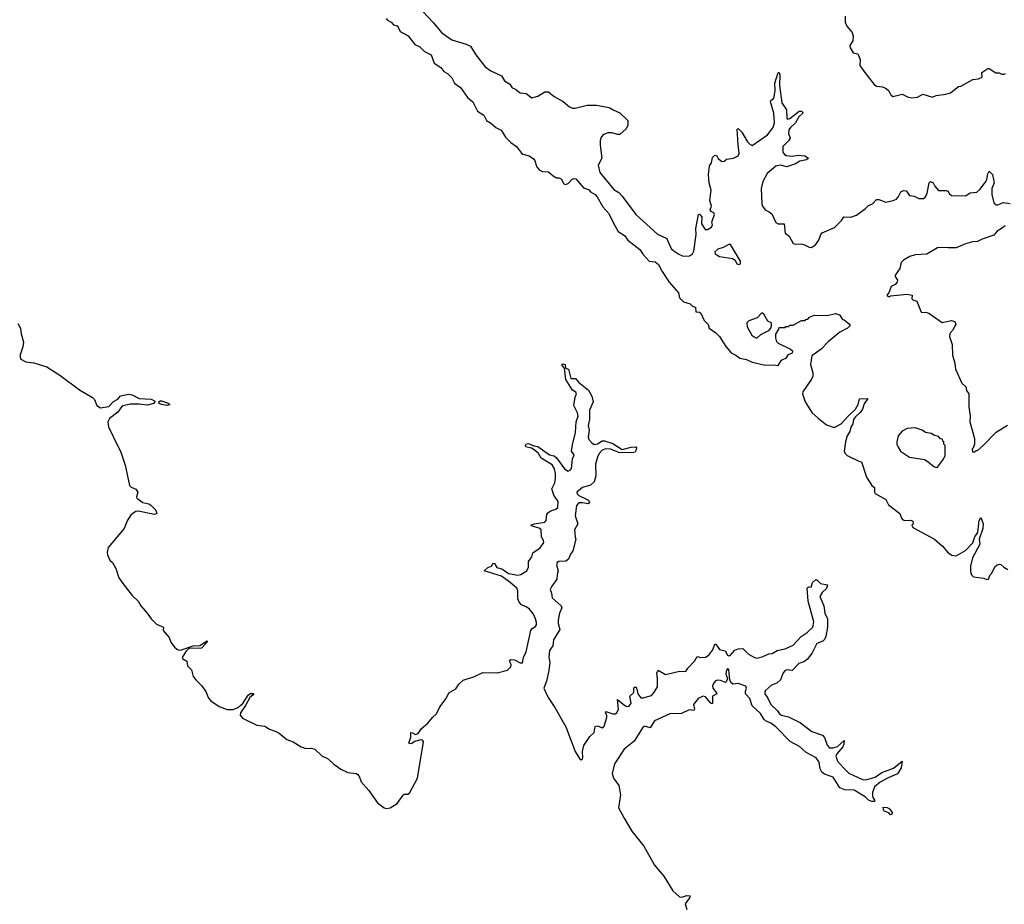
# Model space of a CAD drawing. Extents: x 2528705 to 2678277, y 911730 to 1023331.
# Tile 130 of 241: x 2566084 to 2574485, y 1005461 to 1013006. Entities that reach past the tile are written whole.
import ezdxf

# ---------------------------------------------------------------- set-up
doc = ezdxf.new("R2010")
doc.units = 0

msp = doc.modelspace()

# ---------------------------------------------------------------- linework, layer by layer
at = {"layer": '0CON20XD'}
for points in [[(2569523.9, 1013075), (2569613, 1012983), (2569685, 1012893.8), (2569770.6, 1012835), (2569895, 1012796.1), (2569929.4, 1012779.4), (2569975, 1012707.5), (2570057.1, 1012605), (2570105, 1012570.6), (2570195, 1012527.1), (2570220.8, 1012485), (2570267.5, 1012455), (2570285, 1012423.8), (2570315, 1012413.3), (2570355, 1012383.3), (2570405, 1012375.8), (2570455, 1012338.8), (2570505, 1012354), (2570565, 1012390), (2570595, 1012390), (2570645, 1012350), (2570722.5, 1012307.5), (2570775, 1012263.3), (2570801.7, 1012251.7), (2570825, 1012251.2), (2570925, 1012277.5), (2571005, 1012276.7), (2571115, 1012257.5), (2571146.7, 1012236.7), (2571205, 1012212.5), (2571272.5, 1012145), (2571272.5, 1012105), (2571260, 1012075), (2571205, 1012027.5), (2571185, 1012027.5), (2571140.7, 1012040.7), (2571105, 1012040), (2571064.3, 1012025.7), (2571046.2, 1012005), (2571038, 1011975), (2571038, 1011935), (2571051.2, 1011825), (2571018.6, 1011765), (2571035, 1011701.2), (2571155, 1011557.1), (2571195, 1011531.5), (2571225, 1011501.5), (2571342.5, 1011345), (2571525, 1011177.7), (2571605, 1011139.2), (2571615.4, 1011115.4), (2571643.5, 1011055), (2571665, 1011033.8), (2571708.6, 1011005), (2571745, 1010990), (2571798.1, 1010991.9), (2571825, 1011007.8), (2571835, 1011031.2), (2571854.8, 1011175), (2571854.2, 1011225), (2571875, 1011343.3), (2571885, 1011346.7), (2571905.8, 1011325), (2571900.5, 1011265), (2571933.1, 1011215), (2571953.3, 1011215), (2571987.5, 1011235), (2571996.2, 1011255), (2571990.7, 1011279.3), (2572013.3, 1011345), (2572007.7, 1011357.7), (2571985, 1011370), (2571976.2, 1011385), (2571986.7, 1011415), (2571973.8, 1011465), (2571983, 1011553), (2571966.2, 1011615), (2571960, 1011685), (2571970.7, 1011759.3), (2571987.5, 1011785), (2571995, 1011830), (2572015, 1011850), (2572032.5, 1011845), (2572045, 1011822.5), (2572075, 1011797.5), (2572095, 1011800), (2572115, 1011817.5), (2572175, 1011823.8), (2572215.7, 1011844.3), (2572224.3, 1011865.7), (2572210.2, 1011969.8), (2572210, 1012045), (2572203.8, 1012065), (2572213.6, 1012076.4), (2572245.7, 1012045.7), (2572294, 1011965), (2572315, 1011943.3), (2572335, 1011933.8), (2572465, 1012024.3), (2572514.4, 1012085.6), (2572523.6, 1012125), (2572519.8, 1012209.8), (2572489.5, 1012305), (2572493.2, 1012316.8), (2572515, 1012332.5), (2572522, 1012348), (2572529.2, 1012400.8), (2572525.9, 1012465), (2572555, 1012556), (2572565, 1012556.7), (2572570, 1012535), (2572567.7, 1012445), (2572585.6, 1012295.6), (2572626.7, 1012236.7), (2572628.8, 1012165), (2572636.4, 1012156.4), (2572655, 1012162.9), (2572735, 1012224.3), (2572755, 1012226.2), (2572766.2, 1012215), (2572763.8, 1012205), (2572732.5, 1012177.5), (2572704.7, 1012125.3), (2572660, 1012085), (2572648.1, 1012065), (2572644.3, 1012035), (2572658, 1011995), (2572645, 1011973.8), (2572596, 1011925), (2572596.7, 1011875), (2572610, 1011855), (2572625, 1011848), (2572675, 1011841.4), (2572725, 1011849.1), (2572784.4, 1011845.6), (2572813.3, 1011825), (2572798.2, 1011811.8), (2572739.7, 1011800.3), (2572703.6, 1011776.4), (2572628.3, 1011751.7), (2572575, 1011765.7), (2572535, 1011756.2), (2572462.5, 1011695), (2572426.2, 1011625), (2572410, 1011565), (2572416.2, 1011435), (2572422, 1011415), (2572443.4, 1011383.4), (2572478.3, 1011368.3), (2572500.3, 1011350.3), (2572535.8, 1011275.8), (2572555, 1011266), (2572606, 1011266), (2572616, 1011185), (2572648.3, 1011158.3), (2572685, 1011097.5), (2572705, 1011090), (2572745, 1011093.3), (2572775, 1011088.8), (2572820, 1011065), (2572837, 1011063), (2572875, 1011086.7), (2572904, 1011125), (2572920, 1011175), (2572931.7, 1011188.3), (2573035, 1011232), (2573095.6, 1011294.4), (2573115, 1011323.3), (2573175, 1011321.2), (2573225, 1011337.5), (2573301.2, 1011395), (2573325, 1011421.2), (2573360, 1011435), (2573395, 1011472), (2573415, 1011471.4), (2573475, 1011448.6), (2573537.3, 1011462.7), (2573565, 1011476.2), (2573582.7, 1011497.3), (2573602.7, 1011537.3), (2573625, 1011549.2), (2573646.7, 1011545), (2573675, 1011506.7), (2573715, 1011501.2), (2573755, 1011481.2), (2573795, 1011481.2), (2573813.3, 1011495), (2573827.1, 1011525), (2573844.6, 1011615), (2573855, 1011625.6), (2573877.1, 1011615), (2573891.9, 1011585), (2573925, 1011548.8), (2573989.2, 1011549.2), (2574005, 1011542.5), (2574015, 1011522.5), (2574035, 1011506.7), (2574155, 1011502.5), (2574195, 1011530), (2574250, 1011535), (2574275, 1011556.7), (2574321.8, 1011618.2)], [(2569212.5, 1013015), (2569221.7, 1013001.7), (2569252.5, 1012985), (2569275, 1012963.3), (2569305, 1012953.3), (2569317.7, 1012937.7), (2569330, 1012905), (2569397.7, 1012867.7), (2569456.7, 1012795), (2569497.5, 1012775), (2569537.5, 1012735), (2569595, 1012706.7), (2569620, 1012635), (2569677.3, 1012597.3), (2569703.3, 1012565), (2569735, 1012546.2), (2569770.5, 1012510.5), (2569795, 1012463.3), (2569816.2, 1012446.2), (2569845, 1012427.5), (2569905, 1012343.3), (2569950, 1012305), (2569990, 1012225), (2570045, 1012192.5), (2570067.5, 1012145), (2570102.5, 1012125), (2570146.4, 1012086.4), (2570193.3, 1012063.3), (2570230, 1012005), (2570275, 1011957.5), (2570322.5, 1011925), (2570365, 1011867.5), (2570378.3, 1011858.3), (2570430, 1011845), (2570469.3, 1011819.3), (2570480, 1011805), (2570493.3, 1011755), (2570517.5, 1011725), (2570545, 1011710), (2570595, 1011707.5), (2570635, 1011673.3), (2570665, 1011657.5), (2570685, 1011657.5), (2570705, 1011647.5), (2570727, 1011607), (2570740.7, 1011600.7), (2570765, 1011607.5), (2570796.7, 1011645), (2570815, 1011652), (2570829.5, 1011649.5), (2570895, 1011571.2), (2570936.1, 1011556.1), (2570955, 1011536.7), (2570995, 1011513.8), (2571012, 1011495), (2571060.9, 1011410.9), (2571107, 1011357), (2571166.2, 1011245)], [(2573126.2, 1013035), (2573126.7, 1012985), (2573141.2, 1012951.2), (2573186.1, 1012896.1), (2573196.7, 1012865), (2573193.3, 1012825), (2573168, 1012785), (2573169.2, 1012765), (2573195, 1012723.8), (2573236.7, 1012715), (2573254.2, 1012665), (2573253.3, 1012615), (2573296.4, 1012556.4), (2573375, 1012452.5), (2573395, 1012439.4), (2573445, 1012432.9), (2573478.3, 1012418.3), (2573499.2, 1012399.2), (2573516.7, 1012365), (2573535, 1012350), (2573615, 1012371.2), (2573665, 1012344), (2573695, 1012340), (2573745, 1012343.8), (2573789.3, 1012370.7), (2573873.6, 1012346.4), (2573905, 1012360), (2573985, 1012371.2), (2574025, 1012383.3), (2574095, 1012436.7), (2574115, 1012437.5), (2574217.5, 1012495), (2574265, 1012502.5), (2574295.8, 1012514.2), (2574292.5, 1012555), (2574345, 1012590), (2574355, 1012590), (2574413.6, 1012553.6), (2574441.7, 1012551.7), (2574465, 1012540), (2574485, 1012540), (2574495, 1012547.5)], [(2574321.8, 1011618.2), (2574337.1, 1011642.9), (2574345, 1011692.5), (2574355, 1011712.5), (2574385.7, 1011685), (2574397.8, 1011615), (2574378.5, 1011565), (2574378.8, 1011515), (2574394.6, 1011445), (2574415, 1011426), (2574425.5, 1011424.5), (2574475, 1011445.8), (2574535, 1011437.5)], [(2571166.2, 1011245), (2571190.3, 1011200.3), (2571243.9, 1011163.9), (2571273.8, 1011125), (2571375, 1011046.7), (2571403.6, 1011003.6), (2571455, 1010947.5), (2571505, 1010941.2), (2571535, 1010917.5), (2571565, 1010857.5), (2571625, 1010767.5), (2571706.2, 1010675), (2571715, 1010632.5), (2571749.3, 1010599.3), (2571805, 1010583.3), (2571825, 1010562.5), (2571850, 1010555), (2571853.6, 1010513.6), (2571885, 1010510), (2571895, 1010502.5), (2571925, 1010440), (2571957.5, 1010405), (2571967.5, 1010375), (2572025, 1010336.2), (2572054.2, 1010304.2), (2572109.7, 1010219.7), (2572154.2, 1010164.2), (2572193.3, 1010145), (2572227.7, 1010117.7), (2572285, 1010107.1), (2572335, 1010086), (2572445, 1010060), (2572515, 1010062), (2572555, 1010056.7), (2572585, 1010102.5), (2572593.3, 1010106.7), (2572625, 1010120), (2572645, 1010151.2), (2572679.2, 1010165), (2572681.9, 1010175), (2572657.3, 1010195), (2572559.5, 1010245), (2572545, 1010259.5), (2572535, 1010293.3), (2572535, 1010323.3), (2572562, 1010365), (2572565, 1010380), (2572615, 1010380), (2572621.7, 1010388.3), (2572645, 1010390), (2572655, 1010400), (2572685, 1010400), (2572755, 1010440), (2572785, 1010440), (2572791.7, 1010448.3), (2572808.3, 1010451.7), (2572821.7, 1010468.3), (2572865.8, 1010484.2), (2572975, 1010482), (2573045, 1010500), (2573078.3, 1010488.3), (2573105, 1010450), (2573120, 1010445), (2573167.5, 1010405), (2573167.5, 1010395), (2573146.7, 1010375), (2573080.5, 1010339.5), (2572981.2, 1010258.8), (2572923.1, 1010195), (2572842.5, 1010137.5), (2572832.7, 1010065), (2572852.3, 1009995), (2572852.6, 1009965), (2572840.7, 1009939.3), (2572765, 1009832.5), (2572764.4, 1009815), (2572787, 1009747), (2572843.3, 1009655), (2572895.7, 1009605.7), (2572969.1, 1009549.1), (2573032.7, 1009527.3), (2573092.6, 1009557.4), (2573153.1, 1009625), (2573216.6, 1009683.4), (2573237.1, 1009722.9), (2573248.7, 1009771.3), (2573320, 1009775), (2573290.8, 1009729.2), (2573275.8, 1009685), (2573256, 1009655), (2573215, 1009618.2), (2573199.3, 1009595), (2573191.9, 1009558.1), (2573175, 1009530.8), (2573167.3, 1009492.8), (2573145.6, 1009455), (2573130, 1009405), (2573120, 1009325), (2573126.4, 1009306.4), (2573145, 1009290), (2573245, 1009240), (2573267.5, 1009235), (2573310, 1009105), (2573355, 1009032.5), (2573377.5, 1009015), (2573377, 1008977), (2573382.5, 1008965), (2573475, 1008912.5), (2573497, 1008867), (2573592.5, 1008795), (2573607.5, 1008755), (2573620.7, 1008740.7), (2573635, 1008733.3), (2573685.9, 1008735.9), (2573705, 1008727.5), (2573706.7, 1008705), (2573697.5, 1008695), (2573703.6, 1008673.6), (2573890, 1008575), (2573957.5, 1008515), (2574007, 1008457), (2574038.3, 1008438.3), (2574075, 1008433.3), (2574155, 1008477.1), (2574216.6, 1008543.4), (2574235, 1008593.8), (2574259.2, 1008630.8), (2574270.8, 1008735), (2574285, 1008760), (2574305.5, 1008705), (2574301.9, 1008665), (2574270, 1008575), (2574277.7, 1008532.3), (2574213.3, 1008415), (2574196.7, 1008345), (2574197, 1008297), (2574205, 1008270), (2574223, 1008253), (2574311.7, 1008241.7), (2574335, 1008230), (2574350, 1008235), (2574365, 1008270), (2574380, 1008285), (2574405, 1008340), (2574423, 1008357), (2574445, 1008362.5), (2574455, 1008360), (2574480, 1008335), (2574516.2, 1008316.2)], [(2574492.4, 1011247.6), (2574460, 1011225), (2574425, 1011203.3), (2574395, 1011166.7), (2574295, 1011133.3), (2574255, 1011113.8), (2574215, 1011110), (2574155, 1011093.8), (2574075, 1011061.2), (2574005, 1011058.8), (2573955, 1011064), (2573915, 1011058.6), (2573825, 1011006.2), (2573725, 1010999.5), (2573680, 1010985), (2573624.3, 1010955), (2573604.3, 1010935), (2573593.8, 1010885), (2573553.6, 1010826.4), (2573553.3, 1010815), (2573573.3, 1010785), (2573571.7, 1010768.3), (2573555, 1010747.5), (2573519.3, 1010730.7), (2573500, 1010675), (2573482.5, 1010655), (2573485, 1010650), (2573505, 1010642.5), (2573515, 1010650), (2573655, 1010663.3), (2573700, 1010655), (2573696.7, 1010625), (2573705, 1010616.7), (2573740, 1010605), (2573775, 1010512.5), (2573785, 1010507.5), (2573815, 1010512.5), (2573841.7, 1010501.7), (2573955, 1010423.8), (2574035, 1010440), (2574062, 1010432), (2574072, 1010405), (2574044.3, 1010355.7), (2574021.4, 1010328.6), (2574016.2, 1010305), (2574040, 1010235), (2574042.5, 1010145), (2574062.5, 1010075), (2574067.5, 1010025), (2574122.5, 1009905), (2574157.5, 1009875), (2574163, 1009843), (2574182.5, 1009815), (2574182.5, 1009705), (2574192.5, 1009625), (2574190, 1009575), (2574230, 1009435), (2574230, 1009385), (2574218.3, 1009351.7), (2574210, 1009345), (2574215, 1009320), (2574235, 1009320), (2574245, 1009330), (2574255, 1009330), (2574305, 1009372.5), (2574415, 1009486.7), (2574512.3, 1009547.7)], [(2572225, 1010916.7), (2572235, 1010927.5), (2572235, 1010946.7), (2572148.8, 1011088.8), (2572135, 1011089.1), (2572085, 1011062), (2572041.1, 1011048.9), (2572014.2, 1011025), (2572019.1, 1011009.1), (2572055, 1010986), (2572165, 1010970), (2572187.5, 1010955), (2572204.1, 1010924.1), (2572225, 1010916.7)], [(2572375, 1010290.8), (2572409.1, 1010320.9), (2572475.5, 1010355), (2572491.8, 1010375), (2572498.5, 1010395), (2572498.9, 1010418.9), (2572468.8, 1010435), (2572433, 1010493), (2572415, 1010506.7), (2572377.3, 1010462.7), (2572304.1, 1010435.9), (2572288.8, 1010421.2), (2572291.5, 1010385), (2572331.5, 1010315), (2572345, 1010302.7), (2572375, 1010290.8)], [(2566068.5, 1010415), (2566090.5, 1010375), (2566096.2, 1010325), (2566115.7, 1010255), (2566110.9, 1010215), (2566088.5, 1010148.5), (2566087.9, 1010127.9), (2566095, 1010110), (2566137.9, 1010087.9), (2566205, 1010078.1), (2566315.1, 1010045.1), (2566427.3, 1009975), (2566595, 1009847.6), (2566705, 1009784.2), (2566723.2, 1009765), (2566743.2, 1009715), (2566775, 1009696.2), (2566845, 1009706.9), (2566885, 1009748.8), (2566920.6, 1009769.4), (2566945, 1009798.5), (2567015, 1009812.8), (2567045, 1009805.3), (2567105, 1009776.2), (2567205, 1009769.3), (2567233.6, 1009755), (2567236.2, 1009745), (2567226.6, 1009733.4), (2567173.3, 1009716.7), (2567105, 1009725.7), (2567026.4, 1009726.4), (2566967.1, 1009712.9), (2566953.3, 1009705), (2566920.7, 1009659.3), (2566850.6, 1009605), (2566835.6, 1009575), (2566842, 1009532), (2566917.7, 1009375)], [(2566917.7, 1009375), (2566943.1, 1009325), (2566985.7, 1009205), (2567022.4, 1009032.4), (2567035, 1009017.3), (2567075, 1009001.9), (2567093.6, 1008975), (2567081.2, 1008935), (2567084.6, 1008925), (2567135, 1008887.9), (2567185, 1008875.7), (2567203.1, 1008865), (2567245, 1008822.5), (2567255.3, 1008795), (2567235, 1008786.5), (2567095, 1008812.4), (2567075, 1008809.9), (2567052.7, 1008797.3), (2567031.3, 1008778.7), (2567005, 1008737.8), (2566975.1, 1008664.9), (2566839.4, 1008505), (2566830.3, 1008465), (2566832.6, 1008442.6), (2566853.9, 1008395), (2566876.4, 1008375), (2566904.1, 1008324.1), (2566929.4, 1008245), (2566965, 1008196.2), (2567045, 1008093.1), (2567095.2, 1008045.2), (2567118.6, 1008005), (2567173.4, 1007943.4), (2567205, 1007895.4), (2567250.2, 1007850.2), (2567310, 1007825), (2567307.3, 1007795), (2567359.2, 1007735), (2567375.2, 1007695.2), (2567404.5, 1007655), (2567430, 1007635), (2567445, 1007627.8), (2567465, 1007630.2), (2567565, 1007666.4), (2567621.7, 1007668.3), (2567685, 1007708.8), (2567680.9, 1007695), (2567635, 1007643.9), (2567527.2, 1007642.8), (2567502.4, 1007617.6), (2567470.9, 1007565), (2567475, 1007554.6), (2567511.8, 1007535), (2567514.7, 1007495), (2567549.8, 1007459.8), (2567565.3, 1007405), (2567586.7, 1007375), (2567635, 1007327.7), (2567672, 1007275), (2567695, 1007220), (2567715, 1007196.7), (2567785, 1007146.5), (2567855, 1007121.4), (2567905, 1007121.9), (2567945, 1007140), (2567986.9, 1007173.1), (2568035, 1007245.6), (2568055, 1007258.5), (2568078.4, 1007258.4), (2568082.5, 1007255), (2568074.2, 1007245), (2568048.5, 1007225), (2568012.1, 1007155), (2567967.6, 1007095), (2567965.2, 1007075), (2567985, 1007048.4), (2568108.2, 1006988.2), (2568175, 1006979.6), (2568215, 1006953.2), (2568265, 1006938.2), (2568299.4, 1006919.4), (2568365, 1006867.4), (2568416.5, 1006846.5), (2568485, 1006803.4), (2568525, 1006789.8), (2568575, 1006790.9), (2568602.5, 1006785), (2568664.6, 1006725), (2568699.2, 1006709.2), (2568719.7, 1006699.7), (2568765.3, 1006655), (2568825, 1006612.4), (2568885, 1006584.7), (2568955, 1006576.1), (2568968.8, 1006568.8), (2568983.9, 1006545), (2568996.6, 1006505), (2569062.3, 1006432.3), (2569136.9, 1006325), (2569195, 1006282.5), (2569215, 1006277.8), (2569245, 1006282.1), (2569305, 1006320.4), (2569355, 1006391.9), (2569365, 1006399.2), (2569395, 1006401.1), (2569414.4, 1006415), (2569477.5, 1006535), (2569529.2, 1006845), (2569520.1, 1006860.1), (2569505, 1006862.9), (2569455, 1006848.4), (2569425, 1006830.3), (2569405, 1006834.4), (2569421.9, 1006885), (2569422.9, 1006925), (2569435, 1006924.5), (2569460.1, 1006910.1), (2569485, 1006917.3), (2569511.2, 1006958.8), (2569567.7, 1007005), (2569607.5, 1007055), (2569640.5, 1007085), (2569670.3, 1007145), (2569724.1, 1007215), (2569745.5, 1007265), (2569805, 1007299.3), (2569832, 1007338), (2569867.5, 1007372.5), (2569964.4, 1007405), (2570035, 1007438.7), (2570157.5, 1007435), (2570245, 1007458.2), (2570274.7, 1007485.3), (2570276.9, 1007505), (2570263.1, 1007535), (2570275, 1007548.5), (2570305, 1007546.8), (2570355, 1007518.9), (2570375, 1007520), (2570384.2, 1007565.8), (2570405.3, 1007615.3), (2570444.7, 1007795.3), (2570455.9, 1007814.1), (2570485, 1007830.5), (2570492.9, 1007845), (2570494.6, 1007865), (2570484.6, 1007894.6), (2570467.8, 1007935), (2570435, 1007976.8), (2570410.5, 1007995), (2570365, 1008013.9), (2570345, 1008037.5), (2570333.3, 1008065), (2570333.3, 1008135), (2570325, 1008155.9), (2570270, 1008205), (2570195, 1008259.8), (2570047.5, 1008305), (2570077.3, 1008332.7), (2570108.6, 1008345), (2570125, 1008371.4), (2570135, 1008366.9), (2570155, 1008334.5), (2570205, 1008318.4), (2570255, 1008282.9), (2570335, 1008268.8), (2570359.2, 1008275), (2570410.5, 1008305), (2570426.8, 1008335), (2570425.5, 1008385), (2570454.6, 1008425), (2570461.9, 1008458.1), (2570525, 1008500.4), (2570556.7, 1008546.8), (2570554.8, 1008565), (2570537.7, 1008595), (2570534.2, 1008655), (2570517.7, 1008667.7), (2570458.1, 1008685), (2570444.2, 1008695), (2570475.9, 1008705.9), (2570565, 1008720), (2570576.2, 1008735), (2570581.6, 1008785), (2570590, 1008800), (2570615, 1008817.9), (2570660, 1008830), (2570674.5, 1008845), (2570677.8, 1008895), (2570641.4, 1008951.4), (2570625.4, 1009005), (2570650, 1009055), (2570657.3, 1009095), (2570656.1, 1009133.9), (2570648.6, 1009175), (2570628.3, 1009208.3), (2570532.5, 1009265), (2570510.5, 1009305), (2570475, 1009337.1), (2570450.5, 1009350.5), (2570402.9, 1009362.9), (2570398.8, 1009375), (2570405, 1009386.2), (2570425, 1009390.6), (2570470.9, 1009370.9), (2570505, 1009364.6), (2570605, 1009295.4), (2570645.3, 1009285.3), (2570665, 1009267.5), (2570733.9, 1009173.9), (2570765, 1009154.6), (2570785, 1009165.4), (2570791.9, 1009178.1), (2570801.1, 1009258.9), (2570812.9, 1009285), (2570814.2, 1009295), (2570792, 1009325), (2570799.9, 1009380.1), (2570825.9, 1009485), (2570832.4, 1009575), (2570849.5, 1009625), (2570843.3, 1009653.3), (2570813.1, 1009715), (2570823.5, 1009785), (2570834.3, 1009815), (2570828.2, 1009828.2), (2570801.4, 1009845), (2570745, 1009937.5), (2570733.3, 1010033.3), (2570713.3, 1010055), (2570712.5, 1010067.5), (2570718.3, 1010071.7), (2570737.5, 1010065), (2570742.5, 1010032.5), (2570766.1, 1010026.1), (2570786.7, 1009946.7), (2570826.4, 1009946.4), (2570852.9, 1009912.9), (2570938.1, 1009845), (2570967.3, 1009795), (2570977.3, 1009745), (2570945.7, 1009674.3), (2570945.6, 1009595), (2570935.5, 1009545), (2570941.8, 1009505), (2570933.6, 1009445), (2570940.9, 1009425), (2570965, 1009395.5), (2570985, 1009383.5), (2571015, 1009387.1), (2571055, 1009413.9), (2571075, 1009414.1), (2571145, 1009390.4), (2571225, 1009338.9), (2571300.4, 1009359.6), (2571341.7, 1009361.7), (2571345.8, 1009355), (2571341.1, 1009328.9), (2571335, 1009318), (2571325, 1009315.6), (2571205, 1009312.3), (2571125, 1009343.9), (2571085, 1009345.3), (2571055, 1009335.4), (2571027.3, 1009305), (2571012.9, 1009275), (2570996.7, 1009213.3), (2571000, 1009115), (2570985, 1009063.8), (2570954.6, 1009035.4), (2570885, 1009014.6), (2570837.5, 1008975), (2570840.3, 1008960.3), (2570856.1, 1008946.1), (2570937.4, 1008907.4), (2570946.2, 1008885), (2570933.6, 1008876.4), (2570885, 1008885.5), (2570856.2, 1008883.8), (2570835, 1008862), (2570823.6, 1008775), (2570847.5, 1008705), (2570818.8, 1008655), (2570825, 1008591.2), (2570829.1, 1008575), (2570805, 1008476.2), (2570783.9, 1008446.1), (2570766.1, 1008403.9), (2570745, 1008388.4), (2570684.7, 1008385.3), (2570669.1, 1008375), (2570665.4, 1008355), (2570679.5, 1008305), (2570669.6, 1008275), (2570668.5, 1008235), (2570624.8, 1008175.2), (2570611.5, 1008145), (2570622.5, 1008115), (2570627.5, 1008075), (2570703.6, 1008005), (2570710.6, 1007990.6), (2570690, 1007945), (2570677.8, 1007885), (2570679.1, 1007855), (2570692.5, 1007805), (2570638.7, 1007715), (2570634.2, 1007665), (2570603.7, 1007625), (2570599.5, 1007565), (2570608.4, 1007525), (2570599.2, 1007455), (2570578.6, 1007365), (2570556.8, 1007305), (2570594.7, 1007225), (2570650.2, 1007140.2), (2570742.9, 1006975), (2570825, 1006764.5), (2570860, 1006705), (2570875, 1006693.9), (2570885, 1006701.1), (2570887.8, 1006712.2), (2570886.2, 1006765), (2570896.8, 1006815), (2570949.6, 1006890.4), (2570986.9, 1006925), (2570995, 1006976.9), (2571015, 1006983.5), (2571055, 1006966.5), (2571071, 1006979), (2571093.8, 1007053.8), (2571092.7, 1007072.7), (2571081.5, 1007095), (2571085, 1007103.8), (2571145, 1007083.9), (2571165, 1007085.7), (2571179.4, 1007095), (2571192.4, 1007125), (2571185, 1007207.5), (2571246.9, 1007155), (2571265, 1007147.3), (2571285, 1007150.4), (2571301.8, 1007175), (2571289.5, 1007235), (2571323.2, 1007266.8), (2571325, 1007306.2), (2571334.5, 1007315.5), (2571345, 1007312.5), (2571352.9, 1007285), (2571357.3, 1007255), (2571385, 1007221), (2571405, 1007220.8), (2571475, 1007242), (2571495, 1007263.3), (2571526.3, 1007315), (2571527.1, 1007385), (2571519.1, 1007430.9), (2571531.7, 1007458.3), (2571595, 1007421.4), (2571715, 1007450), (2571767.5, 1007445), (2571784.4, 1007475), (2571841.2, 1007535), (2571865, 1007572.9), (2571895, 1007566.9), (2571935, 1007568.6), (2571965.5, 1007584.5), (2571998.5, 1007631.5), (2572015, 1007678), (2572025, 1007678), (2572055, 1007632.9), (2572102.3, 1007622.3), (2572122.5, 1007585), (2572135, 1007580), (2572146.6, 1007583.4), (2572185, 1007628.6), (2572215, 1007640), (2572255, 1007642), (2572302.7, 1007592.7), (2572352.9, 1007565), (2572375, 1007559.7), (2572420, 1007570), (2572475, 1007596.7), (2572505, 1007600), (2572546.2, 1007625), (2572615, 1007638.5), (2572685, 1007671.1), (2572751.3, 1007745), (2572802.5, 1007777.5), (2572852.6, 1007825), (2572859.1, 1007869.1), (2572812.4, 1008045), (2572803.4, 1008156.6), (2572815, 1008167.5), (2572837.5, 1008165), (2572847.5, 1008205), (2572875, 1008227.5), (2572885, 1008227.5), (2572918, 1008198), (2572977.5, 1008185), (2572968.8, 1008155), (2572930.5, 1008119.5), (2572911.4, 1008085), (2572946.4, 1008005), (2572953.3, 1007943.2), (2572975.4, 1007895), (2572976.5, 1007823.5), (2572961.5, 1007745), (2572950.9, 1007719.1), (2572935.7, 1007705), (2572884.8, 1007685.2), (2572845.9, 1007604.1), (2572805, 1007552.5), (2572775, 1007528.7), (2572731.5, 1007515), (2572675, 1007455.5), (2572635, 1007460.9), (2572614.5, 1007455), (2572599.6, 1007435), (2572575.3, 1007374.7), (2572545, 1007347.8), (2572499.8, 1007330.2), (2572448.1, 1007285), (2572442.1, 1007275), (2572442.9, 1007255), (2572468.8, 1007218.8), (2572492.5, 1007165), (2572550.4, 1007110.4), (2572567.5, 1007085), (2572583.8, 1007075), (2572645, 1007058.6), (2572745, 1007007.8), (2572844.1, 1006934.1), (2572934.6, 1006904.6), (2572952.3, 1006882.3), (2572975, 1006817.5), (2572994.7, 1006794.7), (2573025, 1006794.6), (2573063.2, 1006806.8), (2573118.3, 1006858.3), (2573115.9, 1006825.9), (2573106.9, 1006803.1), (2573055.8, 1006745), (2573048.6, 1006725), (2573062, 1006682), (2573114.5, 1006625), (2573159.4, 1006579.4), (2573275, 1006524.2), (2573305, 1006523.3), (2573384.7, 1006545.3), (2573440, 1006585), (2573538.7, 1006621.3), (2573615, 1006680), (2573605.8, 1006624.2), (2573575, 1006572.5), (2573495, 1006540), (2573425, 1006501.5), (2573377.6, 1006462.4), (2573360.8, 1006415), (2573360, 1006385), (2573362, 1006372), (2573380, 1006345), (2573375, 1006337.5), (2573355, 1006336.7), (2573325, 1006350), (2573296.9, 1006376.9), (2573205, 1006434.6), (2573125, 1006437.5), (2573083.1, 1006453.1), (2573024.2, 1006544.2), (2572950.4, 1006570.4), (2572927.7, 1006587.7), (2572914.7, 1006614.7), (2572904.3, 1006674.3)], [(2567343.6, 1009716.4), (2567293.3, 1009725), (2567273.2, 1009733.2), (2567271.8, 1009745), (2567282, 1009755), (2567295, 1009755.4), (2567350.8, 1009735), (2567365, 1009723.3), (2567343.6, 1009716.4)], [(2573905, 1009186.2), (2573915, 1009190), (2573957.5, 1009245), (2573980, 1009285), (2573980, 1009375), (2573970, 1009385), (2573970, 1009405), (2573961.7, 1009411.7), (2573958.3, 1009428.3), (2573941.7, 1009431.7), (2573925, 1009450), (2573885, 1009462.5), (2573865, 1009477.5), (2573813.6, 1009483.6), (2573783.6, 1009503.6), (2573725, 1009523.8), (2573655, 1009520), (2573614.1, 1009495.9), (2573580, 1009455), (2573568, 1009405), (2573568, 1009385), (2573578.6, 1009358.6), (2573600, 1009325), (2573676.7, 1009275), (2573803.3, 1009253.3), (2573835.8, 1009235.8), (2573885, 1009194), (2573905, 1009186.2)], [(2572904.3, 1006674.3), (2572879.1, 1006709.1), (2572795, 1006756.7), (2572736.7, 1006806.7), (2572658.2, 1006848.2), (2572535, 1006973.3), (2572494.4, 1007005), (2572446.2, 1007026.2), (2572435, 1007036.7), (2572405, 1007087.3), (2572334.8, 1007154.8), (2572315, 1007215.6), (2572278.1, 1007255), (2572276.4, 1007275), (2572285.4, 1007305.4), (2572280.2, 1007320.2), (2572215, 1007342.5), (2572168.6, 1007338.6), (2572151.4, 1007351.4), (2572142.5, 1007375), (2572135, 1007460), (2572125, 1007472.5), (2572115, 1007457.5), (2572109.2, 1007425), (2572122.9, 1007385), (2572112.9, 1007357.1), (2572105, 1007352), (2572065, 1007368.9), (2572035, 1007371.4), (2572018.2, 1007365), (2572002.8, 1007345), (2571996, 1007325), (2571998.2, 1007305), (2572029.5, 1007265), (2572031.1, 1007255), (2571994.7, 1007235), (2571996.2, 1007173.8), (2571985, 1007173.3), (2571975, 1007181.8), (2571935, 1007231.2), (2571915, 1007236.6), (2571872.5, 1007215), (2571832.7, 1007165), (2571841.2, 1007125), (2571837.5, 1007112.5), (2571795, 1007119.5), (2571732.1, 1007087.9), (2571632.2, 1007085), (2571500.8, 1007025), (2571465, 1006966.7), (2571415, 1006981.2), (2571405, 1006974.4), (2571327.6, 1006852.4), (2571242.8, 1006785), (2571160.1, 1006659.9), (2571140.2, 1006575), (2571149.4, 1006535), (2571196.4, 1006475), (2571211.3, 1006395), (2571194.1, 1006284.1), (2571242.9, 1006195), (2571308.2, 1006085), (2571409.2, 1005955), (2571499.2, 1005795), (2571579.3, 1005699.3), (2571657.5, 1005575), (2571715, 1005523.1), (2571735, 1005522.4), (2571775, 1005535.7), (2571803.5, 1005533.5), (2571800.3, 1005515), (2571762.9, 1005465), (2571775.3, 1005415)], [(2573515, 1006222.5), (2573499.5, 1006239.5), (2573460, 1006255), (2573453.3, 1006265), (2573451.7, 1006288.3), (2573485, 1006286.2), (2573506.7, 1006275), (2573527, 1006243), (2573525, 1006230), (2573515, 1006222.5)]]:
    msp.add_lwpolyline(points, dxfattribs=at)

doc.saveas('drawing.dxf')
